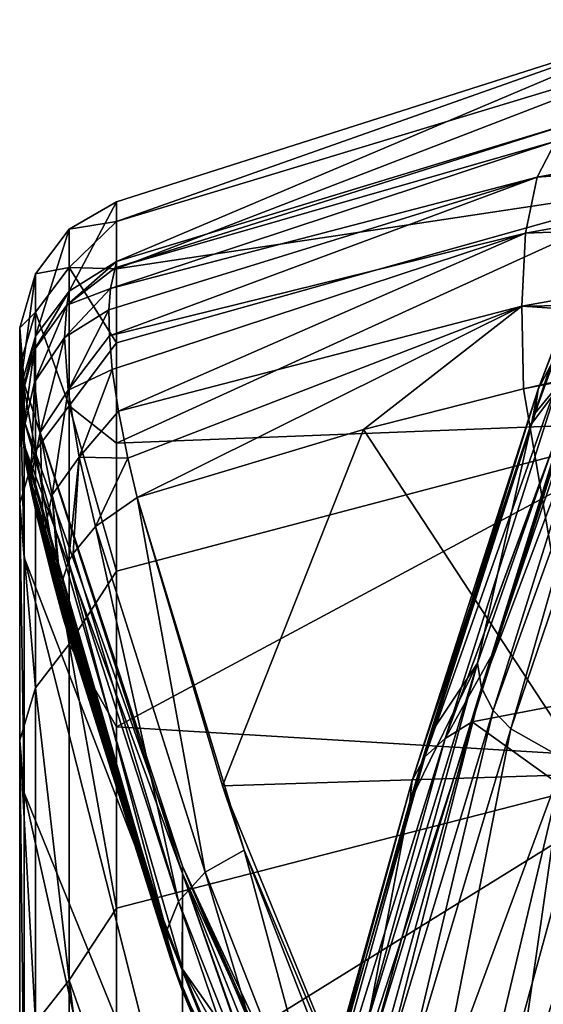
# Model space of a CAD drawing. Header units: millimetres. Extents: x -25 to 26, y -375 to 195.
# Tile 29 of 57: x -20 to -13, y 179 to 191. Entities that reach past the tile are written whole.
import ezdxf

# ---------------------------------------------------------------- set-up
doc = ezdxf.new("R2010")
doc.units = ezdxf.units.MM
doc.header["$LTSCALE"] = 20.092208
for name, color, linetype in [('100', 7, 'CONTINUOUS'), ('101', 7, 'CONTINUOUS'), ('104', 7, 'CONTINUOUS'), ('116', 7, 'CONTINUOUS'), ('12', 7, 'CONTINUOUS'), ('126', 7, 'CONTINUOUS'), ('127', 7, 'CONTINUOUS'), ('128', 7, 'CONTINUOUS'), ('23', 7, 'CONTINUOUS'), ('40', 7, 'CONTINUOUS'), ('44', 7, 'CONTINUOUS'), ('91', 7, 'CONTINUOUS')]:
    doc.layers.add(name, color=color, linetype=linetype)

msp = doc.modelspace()

# ---------------------------------------------------------------- linework, layer by layer
at = {"layer": '100', "color": 7, "linetype": 'CONTINUOUS', "true_color": 0xa2afbf}
for points in [[(-11.431, 191.186, 235.02), (-11.431, 190.814, 218.653), (-18.751, 188.597, 220.528), (-11.431, 191.186, 235.02)], [(-12.814, 189.889, 251.099), (-11.431, 191.186, 235.02), (-18.751, 188.085, 249.172), (-12.814, 189.889, 251.099)], [(-18.751, 188.085, 249.172), (-11.431, 191.186, 235.02), (-18.751, 188.852, 235.484), (-18.751, 188.085, 249.172)], [(-18.751, 188.852, 235.484), (-11.431, 191.186, 235.02), (-18.751, 188.597, 220.528), (-18.751, 188.852, 235.484)], [(-11.431, 190.814, 218.653), (-11.431, 189.095, 202.373), (-18.751, 187.993, 212.548), (-11.431, 190.814, 218.653)], [(-18.751, 188.597, 220.528), (-11.431, 190.814, 218.653), (-18.751, 187.993, 212.548), (-18.751, 188.597, 220.528)], [(-11.431, 189.095, 202.373), (-11.431, 186.042, 186.289), (-18.751, 185.756, 196.38), (-11.431, 189.095, 202.373)], [(-18.751, 187.993, 212.548), (-11.431, 189.095, 202.373), (-18.751, 187.043, 204.447), (-18.751, 187.993, 212.548)], [(-18.751, 187.043, 204.447), (-11.431, 189.095, 202.373), (-18.751, 185.756, 196.38), (-18.751, 187.043, 204.447)], [(-11.431, 186.042, 186.289), (-11.431, 181.675, 170.511), (-18.751, 182.116, 180.203), (-11.431, 186.042, 186.289)], [(-18.751, 185.756, 196.38), (-11.431, 186.042, 186.289), (-18.751, 184.112, 188.274), (-18.751, 185.756, 196.38)], [(-18.751, 184.112, 188.274), (-11.431, 186.042, 186.289), (-18.751, 182.116, 180.203), (-18.751, 184.112, 188.274)], [(-18.751, 182.116, 180.203), (-11.431, 181.675, 170.511), (-18.751, 179.79, 172.252), (-18.751, 182.116, 180.203)], [(-11.431, 181.675, 170.511), (-11.431, 176.024, 155.146), (-18.751, 177.135, 164.419), (-11.431, 181.675, 170.511)], [(-18.751, 179.79, 172.252), (-11.431, 181.675, 170.511), (-18.751, 177.135, 164.419), (-18.751, 179.79, 172.252)]]:
    msp.add_3dface(points, dxfattribs=at)
at = {"layer": '101', "color": 7, "linetype": 'CONTINUOUS', "true_color": 0xa2afbf}
for points in [[(-19.934, 186.518, 233.337), (-19.934, 186.043, 217.636), (-17.902, 180.331, 224.266), (-19.934, 186.518, 233.337)], [(-19.934, 185.728, 248.957), (-19.934, 186.518, 233.337), (-17.902, 180.238, 240.572), (-19.934, 185.728, 248.957)], [(-17.902, 180.238, 240.572), (-19.934, 186.518, 233.337), (-17.902, 180.331, 224.266), (-17.902, 180.238, 240.572)], [(-19.934, 186.043, 217.636), (-19.934, 184.289, 201.961), (-17.902, 179.01, 208.013), (-19.934, 186.043, 217.636)], [(-17.902, 180.331, 224.266), (-19.934, 186.043, 217.636), (-17.902, 179.01, 208.013), (-17.902, 180.331, 224.266)], [(-19.933, 185.664, 249.6), (-19.934, 185.728, 248.957), (-17.905, 178.739, 256.827), (-19.933, 185.664, 249.6)], [(-17.905, 178.739, 256.827), (-19.934, 185.728, 248.957), (-17.902, 180.238, 240.572), (-17.905, 178.739, 256.827)], [(-19.911, 185.49, 250.553), (-19.933, 185.664, 249.6), (-17.905, 178.739, 256.827), (-19.911, 185.49, 250.553)], [(-19.879, 185.318, 251.069), (-19.911, 185.49, 250.553), (-17.905, 178.739, 256.827), (-19.879, 185.318, 251.069)], [(-19.835, 185.109, 251.51), (-19.879, 185.318, 251.069), (-17.905, 178.739, 256.827), (-19.835, 185.109, 251.51)], [(-19.77, 184.826, 251.955), (-19.835, 185.109, 251.51), (-17.905, 178.739, 256.827), (-19.77, 184.826, 251.955)], [(-19.678, 184.446, 252.418), (-19.77, 184.826, 251.955), (-17.905, 178.739, 256.827), (-19.678, 184.446, 252.418)], [(-19.556, 183.972, 252.884), (-19.678, 184.446, 252.418), (-17.905, 178.739, 256.827), (-19.556, 183.972, 252.884)], [(-19.934, 184.289, 201.961), (-19.934, 181.27, 186.489), (-17.902, 176.284, 191.937), (-19.934, 184.289, 201.961)], [(-17.902, 179.01, 208.013), (-19.934, 184.289, 201.961), (-17.902, 176.284, 191.937), (-17.902, 179.01, 208.013)], [(-19.432, 183.512, 253.282), (-19.556, 183.972, 252.884), (-17.905, 178.739, 256.827), (-19.432, 183.512, 253.282)], [(-18.055, 179.151, 256.554), (-19.432, 183.512, 253.282), (-17.905, 178.739, 256.827), (-18.055, 179.151, 256.554)], [(-19.934, 181.27, 186.489), (-19.934, 177.004, 171.315), (-17.902, 172.176, 176.157), (-19.934, 181.27, 186.489)], [(-17.902, 176.284, 191.937), (-19.934, 181.27, 186.489), (-17.902, 172.176, 176.157), (-17.902, 176.284, 191.937)], [(-17.902, 180.238, 240.572), (-17.902, 180.331, 224.266), (-16.452, 177.073, 239.205), (-17.902, 180.238, 240.572)], [(-17.902, 180.331, 224.266), (-17.902, 179.01, 208.013), (-16.458, 176.959, 220.937), (-17.902, 180.331, 224.266)], [(-16.452, 177.073, 239.205), (-17.902, 180.331, 224.266), (-16.455, 177.22, 228.135), (-16.452, 177.073, 239.205)], [(-16.455, 177.22, 228.135), (-17.902, 180.331, 224.266), (-16.458, 176.959, 220.937), (-16.455, 177.22, 228.135)], [(-17.905, 178.739, 256.827), (-17.902, 180.238, 240.572), (-16.354, 175.81, 252.642), (-17.905, 178.739, 256.827)], [(-16.354, 175.81, 252.642), (-17.902, 180.238, 240.572), (-16.415, 176.039, 251.726), (-16.354, 175.81, 252.642)], [(-16.415, 176.039, 251.726), (-17.902, 180.238, 240.572), (-16.449, 176.617, 246.451), (-16.415, 176.039, 251.726)], [(-16.449, 176.617, 246.451), (-17.902, 180.238, 240.572), (-16.452, 177.073, 239.205), (-16.449, 176.617, 246.451)], [(-17.902, 179.01, 208.013), (-17.902, 176.284, 191.937), (-16.464, 175.567, 206.365), (-17.902, 179.01, 208.013)], [(-16.458, 176.959, 220.937), (-17.902, 179.01, 208.013), (-16.461, 176.407, 213.636), (-16.458, 176.959, 220.937)], [(-16.461, 176.407, 213.636), (-17.902, 179.01, 208.013), (-16.464, 175.567, 206.365), (-16.461, 176.407, 213.636)], [(-16.185, 174.579, 259.271), (-17.905, 178.739, 256.827), (-16.185, 174.996, 256.4), (-16.185, 174.579, 259.271)], [(-16.185, 174.996, 256.4), (-17.905, 178.739, 256.827), (-16.185, 175.355, 253.629), (-16.185, 174.996, 256.4)], [(-16.185, 175.355, 253.629), (-17.905, 178.739, 256.827), (-16.284, 175.613, 253.13), (-16.185, 175.355, 253.629)], [(-16.284, 175.613, 253.13), (-17.905, 178.739, 256.827), (-16.354, 175.81, 252.642), (-16.284, 175.613, 253.13)]]:
    msp.add_3dface(points, dxfattribs=at)
at = {"layer": '104', "color": 7, "linetype": 'CONTINUOUS', "true_color": 0xa2afbf}
for points in [[(-13.53, 186.451, 256.513), (-12.684, 181.511, 259.744), (-12.584, 186.664, 256.772), (-13.53, 186.451, 256.513)], [(-15.583, 185.931, 255.872), (-12.684, 181.511, 259.744), (-13.53, 186.451, 256.513), (-15.583, 185.931, 255.872)], [(-18.482, 185.057, 254.772), (-17.389, 181.36, 257.635), (-15.583, 185.931, 255.872), (-18.482, 185.057, 254.772)], [(-17.389, 181.36, 257.635), (-12.684, 181.511, 259.744), (-15.583, 185.931, 255.872), (-17.389, 181.36, 257.635)], [(-17.389, 181.36, 257.635), (-14.594, 174.543, 261.646), (-12.684, 181.511, 259.744), (-17.389, 181.36, 257.635)], [(-14.594, 174.543, 261.646), (-8.868, 174.722, 263.451), (-12.684, 181.511, 259.744), (-14.594, 174.543, 261.646)], [(-17.112, 180.535, 258.199), (-14.594, 174.543, 261.646), (-17.389, 181.36, 257.635), (-17.112, 180.535, 258.199)], [(-15.291, 175.872, 260.948), (-14.594, 174.543, 261.646), (-17.112, 180.535, 258.199), (-15.291, 175.872, 260.948)]]:
    msp.add_3dface(points, dxfattribs=at)
at = {"layer": '116', "color": 7, "linetype": 'CONTINUOUS', "true_color": 0xa2afbf}
for points in [[(-13.115, 189.629, 252.378), (-13.355, 189.166, 253.614), (-6.78, 190.37, 254.907), (-13.115, 189.629, 252.378)], [(-6.78, 190.37, 254.907), (-13.355, 189.166, 253.614), (-6.855, 189.656, 256.08), (-6.78, 190.37, 254.907)], [(-12.814, 189.889, 251.099), (-18.751, 188.085, 249.172), (-18.768, 188.006, 249.875), (-12.814, 189.889, 251.099)], [(-13.115, 189.629, 252.378), (-12.814, 189.889, 251.099), (-18.768, 188.006, 249.875), (-13.115, 189.629, 252.378)], [(-13.355, 189.166, 253.614), (-13.115, 189.629, 252.378), (-18.827, 187.738, 251.109), (-13.355, 189.166, 253.614)], [(-18.827, 187.738, 251.109), (-13.115, 189.629, 252.378), (-18.768, 188.006, 249.875), (-18.827, 187.738, 251.109)], [(-13.355, 189.166, 253.614), (-13.502, 188.448, 254.736), (-6.855, 189.656, 256.08), (-13.355, 189.166, 253.614)], [(-6.855, 189.656, 256.08), (-13.502, 188.448, 254.736), (-6.878, 188.706, 257.075), (-6.855, 189.656, 256.08)], [(-18.841, 187.13, 252.484), (-13.355, 189.166, 253.614), (-18.846, 187.464, 251.838), (-18.841, 187.13, 252.484)], [(-18.846, 187.464, 251.838), (-13.355, 189.166, 253.614), (-18.827, 187.738, 251.109), (-18.846, 187.464, 251.838)], [(-13.502, 188.448, 254.736), (-13.355, 189.166, 253.614), (-18.841, 187.13, 252.484), (-13.502, 188.448, 254.736)], [(-13.552, 187.514, 255.698), (-6.863, 187.612, 257.907), (-6.878, 188.706, 257.075), (-13.552, 187.514, 255.698)], [(-13.502, 188.448, 254.736), (-13.552, 187.514, 255.698), (-6.878, 188.706, 257.075), (-13.502, 188.448, 254.736)], [(-18.803, 186.701, 253.119), (-13.502, 188.448, 254.736), (-18.841, 187.13, 252.484), (-18.803, 186.701, 253.119)], [(-18.724, 186.164, 253.749), (-13.502, 188.448, 254.736), (-18.803, 186.701, 253.119), (-18.724, 186.164, 253.749)], [(-13.552, 187.514, 255.698), (-13.502, 188.448, 254.736), (-18.724, 186.164, 253.749), (-13.552, 187.514, 255.698)], [(-9.507, 187.246, 257.472), (-6.863, 187.612, 257.907), (-13.552, 187.514, 255.698), (-9.507, 187.246, 257.472)], [(-18.605, 185.564, 254.329), (-13.552, 187.514, 255.698), (-18.724, 186.164, 253.749), (-18.605, 185.564, 254.329)], [(-18.482, 185.057, 254.772), (-13.552, 187.514, 255.698), (-18.605, 185.564, 254.329), (-18.482, 185.057, 254.772)], [(-18.482, 185.057, 254.772), (-15.583, 185.931, 255.872), (-13.552, 187.514, 255.698), (-18.482, 185.057, 254.772)], [(-15.583, 185.931, 255.872), (-13.53, 186.451, 256.513), (-13.552, 187.514, 255.698), (-15.583, 185.931, 255.872)], [(-13.53, 186.451, 256.513), (-9.507, 187.246, 257.472), (-13.552, 187.514, 255.698), (-13.53, 186.451, 256.513)], [(-13.53, 186.451, 256.513), (-12.584, 186.664, 256.772), (-9.507, 187.246, 257.472), (-13.53, 186.451, 256.513)]]:
    msp.add_3dface(points, dxfattribs=at)
at = {"layer": '12', "color": 7, "linetype": 'CONTINUOUS', "true_color": 0xa2afbf}
for points in [[(-7.172, 183.534, 60.242), (-14.187, 182.182, 60.898), (-12.584, 187.248, 80.148), (-7.172, 183.534, 60.242)], [(-12.584, 187.248, 80.148), (-14.187, 182.182, 60.898), (-12.614, 187.159, 79.782), (-12.584, 187.248, 80.148)], [(-12.614, 187.159, 79.782), (-14.187, 182.182, 60.898), (-12.658, 187.03, 79.252), (-12.614, 187.159, 79.782)], [(-12.658, 187.03, 79.252), (-14.187, 182.182, 60.898), (-13.929, 183.046, 63.981), (-12.658, 187.03, 79.252)], [(-7.172, 183.534, 60.242), (-7.967, 177.708, 41.112), (-14.187, 182.182, 60.898), (-7.172, 183.534, 60.242)], [(-14.187, 182.182, 60.898), (-7.967, 177.708, 41.112), (-15.785, 176.376, 41.843), (-14.187, 182.182, 60.898)]]:
    msp.add_3dface(points, dxfattribs=at)
at = {"layer": '126', "color": 7, "linetype": 'CONTINUOUS', "true_color": 0xa2afbf}
for points in [[(-17.614, 180.254, 257.935), (-18.482, 185.057, 254.772), (-19.018, 184.686, 254.505), (-17.614, 180.254, 257.935)], [(-17.112, 180.535, 258.199), (-17.389, 181.36, 257.635), (-18.482, 185.057, 254.772), (-17.112, 180.535, 258.199)], [(-17.112, 180.535, 258.199), (-18.482, 185.057, 254.772), (-17.614, 180.254, 257.935), (-17.112, 180.535, 258.199)], [(-19.306, 184.339, 254.193), (-17.953, 179.879, 257.557), (-19.018, 184.686, 254.505), (-19.306, 184.339, 254.193)], [(-17.953, 179.879, 257.557), (-17.614, 180.254, 257.935), (-19.018, 184.686, 254.505), (-17.953, 179.879, 257.557)], [(-19.365, 184.234, 254.09), (-17.953, 179.879, 257.557), (-19.306, 184.339, 254.193), (-19.365, 184.234, 254.09)], [(-19.467, 183.918, 253.758), (-18.106, 179.497, 257.079), (-19.365, 184.234, 254.09), (-19.467, 183.918, 253.758)], [(-18.106, 179.497, 257.079), (-17.953, 179.879, 257.557), (-19.365, 184.234, 254.09), (-18.106, 179.497, 257.079)], [(-19.477, 183.76, 253.58), (-18.106, 179.497, 257.079), (-19.467, 183.918, 253.758), (-19.477, 183.76, 253.58)], [(-19.432, 183.512, 253.282), (-18.106, 179.497, 257.079), (-19.477, 183.76, 253.58), (-19.432, 183.512, 253.282)], [(-19.432, 183.512, 253.282), (-18.055, 179.151, 256.554), (-18.106, 179.497, 257.079), (-19.432, 183.512, 253.282)], [(-15.767, 175.543, 260.719), (-17.112, 180.535, 258.199), (-17.614, 180.254, 257.935), (-15.767, 175.543, 260.719)], [(-15.291, 175.872, 260.948), (-17.112, 180.535, 258.199), (-15.767, 175.543, 260.719), (-15.291, 175.872, 260.948)], [(-16.098, 175.189, 260.329), (-17.614, 180.254, 257.935), (-17.953, 179.879, 257.557), (-16.098, 175.189, 260.329)], [(-16.098, 175.189, 260.329), (-15.767, 175.543, 260.719), (-17.614, 180.254, 257.935), (-16.098, 175.189, 260.329)], [(-16.243, 174.854, 259.826), (-17.953, 179.879, 257.557), (-18.106, 179.497, 257.079), (-16.243, 174.854, 259.826)], [(-16.243, 174.854, 259.826), (-16.098, 175.189, 260.329), (-17.953, 179.879, 257.557), (-16.243, 174.854, 259.826)], [(-18.055, 179.151, 256.554), (-16.243, 174.854, 259.826), (-18.106, 179.497, 257.079), (-18.055, 179.151, 256.554)], [(-18.055, 179.151, 256.554), (-17.905, 178.739, 256.827), (-16.243, 174.854, 259.826), (-18.055, 179.151, 256.554)], [(-17.905, 178.739, 256.827), (-16.185, 174.579, 259.271), (-16.243, 174.854, 259.826), (-17.905, 178.739, 256.827)]]:
    msp.add_3dface(points, dxfattribs=at)
at = {"layer": '127', "color": 7, "linetype": 'CONTINUOUS', "true_color": 0xa2afbf}
for points in [[(-18.768, 188.006, 249.875), (-18.751, 188.085, 249.172), (-19.387, 187.526, 250.332), (-18.768, 188.006, 249.875)], [(-19.387, 187.526, 250.332), (-18.751, 188.085, 249.172), (-19.357, 187.703, 249.136), (-19.387, 187.526, 250.332)], [(-18.827, 187.738, 251.109), (-18.768, 188.006, 249.875), (-19.387, 187.526, 250.332), (-18.827, 187.738, 251.109)], [(-19.387, 187.526, 250.332), (-19.357, 187.703, 249.136), (-19.805, 186.947, 250.241), (-19.387, 187.526, 250.332)], [(-19.805, 186.947, 250.241), (-19.357, 187.703, 249.136), (-19.79, 187.129, 249.083), (-19.805, 186.947, 250.241)], [(-18.846, 187.464, 251.838), (-18.827, 187.738, 251.109), (-19.417, 187.112, 251.582), (-18.846, 187.464, 251.838)], [(-19.417, 187.112, 251.582), (-18.827, 187.738, 251.109), (-19.387, 187.526, 250.332), (-19.417, 187.112, 251.582)], [(-19.803, 186.537, 251.396), (-19.387, 187.526, 250.332), (-19.805, 186.947, 250.241), (-19.803, 186.537, 251.396)], [(-19.417, 187.112, 251.582), (-19.387, 187.526, 250.332), (-19.803, 186.537, 251.396), (-19.417, 187.112, 251.582)], [(-19.37, 186.433, 252.737), (-18.846, 187.464, 251.838), (-19.417, 187.112, 251.582), (-19.37, 186.433, 252.737)], [(-18.841, 187.13, 252.484), (-18.846, 187.464, 251.838), (-19.37, 186.433, 252.737), (-18.841, 187.13, 252.484)], [(-19.989, 186.26, 250.13), (-19.79, 187.129, 249.083), (-19.991, 186.439, 249.021), (-19.989, 186.26, 250.13)], [(-19.805, 186.947, 250.241), (-19.79, 187.129, 249.083), (-19.989, 186.26, 250.13), (-19.805, 186.947, 250.241)], [(-19.73, 185.894, 252.437), (-19.417, 187.112, 251.582), (-19.803, 186.537, 251.396), (-19.73, 185.894, 252.437)], [(-19.37, 186.433, 252.737), (-19.417, 187.112, 251.582), (-19.73, 185.894, 252.437), (-19.37, 186.433, 252.737)], [(-18.803, 186.701, 253.119), (-18.841, 187.13, 252.484), (-19.37, 186.433, 252.737), (-18.803, 186.701, 253.119)], [(-19.95, 185.875, 251.164), (-19.805, 186.947, 250.241), (-19.989, 186.26, 250.13), (-19.95, 185.875, 251.164)], [(-19.803, 186.537, 251.396), (-19.805, 186.947, 250.241), (-19.95, 185.875, 251.164), (-19.803, 186.537, 251.396)], [(-19.228, 185.577, 253.707), (-18.803, 186.701, 253.119), (-19.37, 186.433, 252.737), (-19.228, 185.577, 253.707)], [(-18.724, 186.164, 253.749), (-18.803, 186.701, 253.119), (-19.228, 185.577, 253.707), (-18.724, 186.164, 253.749)], [(-19.849, 185.296, 252.067), (-19.803, 186.537, 251.396), (-19.95, 185.875, 251.164), (-19.849, 185.296, 252.067)], [(-19.73, 185.894, 252.437), (-19.803, 186.537, 251.396), (-19.849, 185.296, 252.067), (-19.73, 185.894, 252.437)], [(-19.934, 185.728, 248.957), (-19.933, 185.664, 249.6), (-19.991, 186.439, 249.021), (-19.934, 185.728, 248.957)], [(-19.933, 185.664, 249.6), (-19.989, 186.26, 250.13), (-19.991, 186.439, 249.021), (-19.933, 185.664, 249.6)], [(-19.576, 185.093, 253.323), (-19.37, 186.433, 252.737), (-19.73, 185.894, 252.437), (-19.576, 185.093, 253.323)], [(-19.228, 185.577, 253.707), (-19.37, 186.433, 252.737), (-19.576, 185.093, 253.323), (-19.228, 185.577, 253.707)], [(-19.933, 185.664, 249.6), (-19.911, 185.49, 250.553), (-19.989, 186.26, 250.13), (-19.933, 185.664, 249.6)], [(-19.911, 185.49, 250.553), (-19.95, 185.875, 251.164), (-19.989, 186.26, 250.13), (-19.911, 185.49, 250.553)], [(-18.605, 185.564, 254.329), (-18.724, 186.164, 253.749), (-19.228, 185.577, 253.707), (-18.605, 185.564, 254.329)], [(-19.687, 184.574, 252.852), (-19.73, 185.894, 252.437), (-19.849, 185.296, 252.067), (-19.687, 184.574, 252.852)], [(-19.576, 185.093, 253.323), (-19.73, 185.894, 252.437), (-19.687, 184.574, 252.852), (-19.576, 185.093, 253.323)], [(-19.911, 185.49, 250.553), (-19.879, 185.318, 251.069), (-19.95, 185.875, 251.164), (-19.911, 185.49, 250.553)], [(-19.879, 185.318, 251.069), (-19.835, 185.109, 251.51), (-19.95, 185.875, 251.164), (-19.879, 185.318, 251.069)], [(-19.835, 185.109, 251.51), (-19.849, 185.296, 252.067), (-19.95, 185.875, 251.164), (-19.835, 185.109, 251.51)], [(-19.365, 184.234, 254.09), (-19.228, 185.577, 253.707), (-19.576, 185.093, 253.323), (-19.365, 184.234, 254.09)], [(-19.365, 184.234, 254.09), (-19.306, 184.339, 254.193), (-19.228, 185.577, 253.707), (-19.365, 184.234, 254.09)], [(-19.306, 184.339, 254.193), (-19.018, 184.686, 254.505), (-19.228, 185.577, 253.707), (-19.306, 184.339, 254.193)], [(-19.018, 184.686, 254.505), (-18.605, 185.564, 254.329), (-19.228, 185.577, 253.707), (-19.018, 184.686, 254.505)], [(-18.482, 185.057, 254.772), (-18.605, 185.564, 254.329), (-19.018, 184.686, 254.505), (-18.482, 185.057, 254.772)], [(-19.835, 185.109, 251.51), (-19.77, 184.826, 251.955), (-19.849, 185.296, 252.067), (-19.835, 185.109, 251.51)], [(-19.77, 184.826, 251.955), (-19.678, 184.446, 252.418), (-19.849, 185.296, 252.067), (-19.77, 184.826, 251.955)], [(-19.678, 184.446, 252.418), (-19.687, 184.574, 252.852), (-19.849, 185.296, 252.067), (-19.678, 184.446, 252.418)], [(-19.477, 183.76, 253.58), (-19.576, 185.093, 253.323), (-19.687, 184.574, 252.852), (-19.477, 183.76, 253.58)], [(-19.477, 183.76, 253.58), (-19.467, 183.918, 253.758), (-19.576, 185.093, 253.323), (-19.477, 183.76, 253.58)], [(-19.467, 183.918, 253.758), (-19.365, 184.234, 254.09), (-19.576, 185.093, 253.323), (-19.467, 183.918, 253.758)], [(-19.678, 184.446, 252.418), (-19.556, 183.972, 252.884), (-19.687, 184.574, 252.852), (-19.678, 184.446, 252.418)], [(-19.556, 183.972, 252.884), (-19.432, 183.512, 253.282), (-19.687, 184.574, 252.852), (-19.556, 183.972, 252.884)], [(-19.432, 183.512, 253.282), (-19.477, 183.76, 253.58), (-19.687, 184.574, 252.852), (-19.432, 183.512, 253.282)]]:
    msp.add_3dface(points, dxfattribs=at)
at = {"layer": '128', "color": 7, "linetype": 'CONTINUOUS', "true_color": 0xa2afbf}
for points in [[(-18.751, 188.852, 235.484), (-18.751, 188.597, 220.528), (-19.358, 188.501, 233.255), (-18.751, 188.852, 235.484)], [(-19.357, 187.703, 249.136), (-18.751, 188.852, 235.484), (-19.358, 188.501, 233.255), (-19.357, 187.703, 249.136)], [(-18.751, 188.085, 249.172), (-18.751, 188.852, 235.484), (-19.357, 187.703, 249.136), (-18.751, 188.085, 249.172)], [(-18.751, 188.597, 220.528), (-18.751, 187.993, 212.548), (-19.358, 188.01, 217.36), (-18.751, 188.597, 220.528)], [(-19.358, 188.501, 233.255), (-18.751, 188.597, 220.528), (-19.358, 188.01, 217.36), (-19.358, 188.501, 233.255)], [(-19.79, 187.129, 249.083), (-19.357, 187.703, 249.136), (-19.358, 188.501, 233.255), (-19.79, 187.129, 249.083)], [(-19.79, 187.129, 249.083), (-19.358, 188.501, 233.255), (-19.79, 187.926, 233.25), (-19.79, 187.129, 249.083)], [(-19.358, 188.501, 233.255), (-19.358, 188.01, 217.36), (-19.79, 187.926, 233.25), (-19.358, 188.501, 233.255)], [(-19.991, 186.439, 249.021), (-19.79, 187.129, 249.083), (-19.79, 187.926, 233.25), (-19.991, 186.439, 249.021)], [(-19.991, 187.234, 233.243), (-19.991, 186.439, 249.021), (-19.79, 187.926, 233.25), (-19.991, 187.234, 233.243)], [(-19.991, 187.234, 233.243), (-19.79, 187.926, 233.25), (-19.79, 187.436, 217.401), (-19.991, 187.234, 233.243)], [(-19.358, 188.01, 217.36), (-19.358, 186.232, 201.556), (-19.79, 187.436, 217.401), (-19.358, 188.01, 217.36)], [(-19.79, 187.926, 233.25), (-19.358, 188.01, 217.36), (-19.79, 187.436, 217.401), (-19.79, 187.926, 233.25)], [(-18.751, 187.993, 212.548), (-18.751, 187.043, 204.447), (-19.358, 188.01, 217.36), (-18.751, 187.993, 212.548)], [(-19.358, 188.01, 217.36), (-18.751, 187.043, 204.447), (-19.358, 186.232, 201.556), (-19.358, 188.01, 217.36)], [(-19.991, 186.747, 217.45), (-19.991, 187.234, 233.243), (-19.79, 187.436, 217.401), (-19.991, 186.747, 217.45)], [(-19.991, 186.747, 217.45), (-19.79, 187.436, 217.401), (-19.79, 185.663, 201.644), (-19.991, 186.747, 217.45)], [(-19.79, 187.436, 217.401), (-19.358, 186.232, 201.556), (-19.79, 185.663, 201.644), (-19.79, 187.436, 217.401)], [(-19.934, 186.043, 217.636), (-19.934, 186.518, 233.337), (-19.991, 187.234, 233.243), (-19.934, 186.043, 217.636)], [(-19.991, 186.747, 217.45), (-19.934, 186.043, 217.636), (-19.991, 187.234, 233.243), (-19.991, 186.747, 217.45)], [(-19.934, 186.518, 233.337), (-19.934, 185.728, 248.957), (-19.991, 187.234, 233.243), (-19.934, 186.518, 233.337)], [(-19.934, 185.728, 248.957), (-19.991, 186.439, 249.021), (-19.991, 187.234, 233.243), (-19.934, 185.728, 248.957)], [(-18.751, 187.043, 204.447), (-18.751, 185.756, 196.38), (-19.358, 186.232, 201.556), (-18.751, 187.043, 204.447)], [(-19.934, 184.289, 201.961), (-19.934, 186.043, 217.636), (-19.991, 186.747, 217.45), (-19.934, 184.289, 201.961)], [(-19.991, 184.98, 201.749), (-19.934, 184.289, 201.961), (-19.991, 186.747, 217.45), (-19.991, 184.98, 201.749)], [(-19.991, 184.98, 201.749), (-19.991, 186.747, 217.45), (-19.79, 185.663, 201.644), (-19.991, 184.98, 201.749)], [(-19.358, 186.232, 201.556), (-19.358, 183.178, 185.949), (-19.79, 185.663, 201.644), (-19.358, 186.232, 201.556)], [(-18.751, 185.756, 196.38), (-18.751, 184.112, 188.274), (-19.358, 186.232, 201.556), (-18.751, 185.756, 196.38)], [(-19.358, 186.232, 201.556), (-18.751, 184.112, 188.274), (-19.358, 183.178, 185.949), (-19.358, 186.232, 201.556)], [(-19.991, 184.98, 201.749), (-19.79, 185.663, 201.644), (-19.79, 182.619, 186.083), (-19.991, 184.98, 201.749)], [(-19.79, 185.663, 201.644), (-19.358, 183.178, 185.949), (-19.79, 182.619, 186.083), (-19.79, 185.663, 201.644)], [(-19.934, 181.27, 186.489), (-19.934, 184.289, 201.961), (-19.991, 184.98, 201.749), (-19.934, 181.27, 186.489)], [(-19.991, 181.946, 186.243), (-19.934, 181.27, 186.489), (-19.991, 184.98, 201.749), (-19.991, 181.946, 186.243)], [(-19.991, 181.946, 186.243), (-19.991, 184.98, 201.749), (-19.79, 182.619, 186.083), (-19.991, 181.946, 186.243)], [(-18.751, 184.112, 188.274), (-18.751, 182.116, 180.203), (-19.358, 183.178, 185.949), (-18.751, 184.112, 188.274)], [(-19.358, 183.178, 185.949), (-19.358, 178.869, 170.641), (-19.79, 182.619, 186.083), (-19.358, 183.178, 185.949)], [(-18.751, 182.116, 180.203), (-18.751, 179.79, 172.252), (-19.358, 183.178, 185.949), (-18.751, 182.116, 180.203)], [(-19.358, 183.178, 185.949), (-18.751, 179.79, 172.252), (-19.358, 178.869, 170.641), (-19.358, 183.178, 185.949)], [(-19.991, 181.946, 186.243), (-19.79, 182.619, 186.083), (-19.79, 178.322, 170.82), (-19.991, 181.946, 186.243)], [(-19.79, 182.619, 186.083), (-19.358, 178.869, 170.641), (-19.79, 178.322, 170.82), (-19.79, 182.619, 186.083)], [(-19.934, 177.004, 171.315), (-19.934, 181.27, 186.489), (-19.991, 181.946, 186.243), (-19.934, 177.004, 171.315)], [(-19.991, 177.665, 171.034), (-19.934, 177.004, 171.315), (-19.991, 181.946, 186.243), (-19.991, 177.665, 171.034)], [(-19.991, 177.665, 171.034), (-19.991, 181.946, 186.243), (-19.79, 178.322, 170.82), (-19.991, 177.665, 171.034)], [(-18.751, 179.79, 172.252), (-18.751, 177.135, 164.419), (-19.358, 178.869, 170.641), (-18.751, 179.79, 172.252)], [(-19.358, 178.869, 170.641), (-19.358, 173.333, 155.733), (-19.79, 178.322, 170.82), (-19.358, 178.869, 170.641)], [(-18.751, 177.135, 164.419), (-18.751, 174.152, 156.704), (-19.358, 178.869, 170.641), (-18.751, 177.135, 164.419)], [(-19.358, 178.869, 170.641), (-18.751, 174.152, 156.704), (-19.358, 173.333, 155.733), (-19.358, 178.869, 170.641)]]:
    msp.add_3dface(points, dxfattribs=at)
at = {"layer": '23', "color": 7, "linetype": 'CONTINUOUS', "true_color": 0xa2afbf}
for points in [[(-13.003, 181.703, 71.8), (-12.319, 186.121, 88.185), (-13.691, 182.091, 71.699), (-13.003, 181.703, 71.8)], [(-15.058, 177.523, 55.355), (-14.637, 177.281, 55.426), (-13.691, 182.091, 71.699), (-15.058, 177.523, 55.355)], [(-14.637, 177.281, 55.426), (-13.003, 181.703, 71.8), (-13.691, 182.091, 71.699), (-14.637, 177.281, 55.426)], [(-14.637, 177.281, 55.426), (-14.107, 177.062, 55.492), (-13.003, 181.703, 71.8), (-14.637, 177.281, 55.426)], [(-14.107, 177.062, 55.492), (-13.692, 176.926, 55.532), (-13.003, 181.703, 71.8), (-14.107, 177.062, 55.492)], [(-13.692, 176.926, 55.532), (-12.249, 181.427, 71.872), (-13.003, 181.703, 71.8), (-13.692, 176.926, 55.532)], [(-13.692, 176.926, 55.532), (-13.223, 176.796, 55.57), (-12.249, 181.427, 71.872), (-13.692, 176.926, 55.532)]]:
    msp.add_3dface(points, dxfattribs=at)
at = {"layer": '40', "color": 7, "linetype": 'CONTINUOUS', "true_color": 0xa2afbf}
for points in [[(-12.631, 188.212, 88.935), (-13.383, 186.134, 80.097), (-12.716, 186.946, 88.033), (-12.631, 188.212, 88.935)], [(-12.716, 186.946, 88.033), (-13.428, 186.005, 79.569), (-14.121, 182.934, 71.516), (-12.716, 186.946, 88.033)], [(-13.383, 186.134, 80.097), (-13.428, 186.005, 79.569), (-12.716, 186.946, 88.033), (-13.383, 186.134, 80.097)], [(-13.428, 186.005, 79.569), (-14.726, 182.022, 64.334), (-14.121, 182.934, 71.516), (-13.428, 186.005, 79.569)], [(-14.121, 182.934, 71.516), (-14.988, 181.157, 61.258), (-15.518, 178.379, 55.14), (-14.121, 182.934, 71.516)], [(-14.726, 182.022, 64.334), (-14.988, 181.157, 61.258), (-14.121, 182.934, 71.516), (-14.726, 182.022, 64.334)], [(-14.988, 181.157, 61.258), (-16.614, 175.357, 42.247), (-15.518, 178.379, 55.14), (-14.988, 181.157, 61.258)]]:
    msp.add_3dface(points, dxfattribs=at)
at = {"layer": '44', "color": 7, "linetype": 'CONTINUOUS', "true_color": 0xa2afbf}
for points in [[(-12.716, 186.946, 88.033), (-14.121, 182.934, 71.516), (-14.067, 182.617, 71.594), (-12.716, 186.946, 88.033)], [(-12.687, 186.714, 88.083), (-12.716, 186.946, 88.033), (-14.067, 182.617, 71.594), (-12.687, 186.714, 88.083)], [(-12.609, 186.492, 88.126), (-12.687, 186.714, 88.083), (-14.067, 182.617, 71.594), (-12.609, 186.492, 88.126)], [(-13.919, 182.327, 71.657), (-12.609, 186.492, 88.126), (-14.067, 182.617, 71.594), (-13.919, 182.327, 71.657)], [(-12.485, 186.292, 88.161), (-12.609, 186.492, 88.126), (-13.919, 182.327, 71.657), (-12.485, 186.292, 88.161)], [(-13.691, 182.091, 71.699), (-12.485, 186.292, 88.161), (-13.919, 182.327, 71.657), (-13.691, 182.091, 71.699)], [(-13.691, 182.091, 71.699), (-12.319, 186.121, 88.185), (-12.485, 186.292, 88.161), (-13.691, 182.091, 71.699)], [(-14.121, 182.934, 71.516), (-15.518, 178.379, 55.14), (-15.46, 178.054, 55.232), (-14.121, 182.934, 71.516)], [(-14.067, 182.617, 71.594), (-14.121, 182.934, 71.516), (-15.46, 178.054, 55.232), (-14.067, 182.617, 71.594)], [(-15.302, 177.759, 55.306), (-14.067, 182.617, 71.594), (-15.46, 178.054, 55.232), (-15.302, 177.759, 55.306)], [(-13.919, 182.327, 71.657), (-14.067, 182.617, 71.594), (-15.302, 177.759, 55.306), (-13.919, 182.327, 71.657)], [(-15.058, 177.523, 55.355), (-13.919, 182.327, 71.657), (-15.302, 177.759, 55.306), (-15.058, 177.523, 55.355)], [(-15.058, 177.523, 55.355), (-13.691, 182.091, 71.699), (-13.919, 182.327, 71.657), (-15.058, 177.523, 55.355)]]:
    msp.add_3dface(points, dxfattribs=at)
at = {"layer": '91', "color": 7, "linetype": 'CONTINUOUS', "true_color": 0xa2afbf}
for points in [[(-11.677, 190.844, 99.049), (-11.563, 191.044, 98.998), (-13.34, 186.447, 79.909), (-11.677, 190.844, 99.049)], [(-13.34, 186.447, 79.909), (-11.563, 191.044, 98.998), (-13.183, 186.749, 79.822), (-13.34, 186.447, 79.909)], [(-11.744, 190.632, 99.099), (-11.677, 190.844, 99.049), (-13.34, 186.447, 79.909), (-11.744, 190.632, 99.099)], [(-13.383, 186.134, 80.097), (-12.631, 188.212, 88.935), (-11.744, 190.632, 99.099), (-13.383, 186.134, 80.097)], [(-13.383, 186.134, 80.097), (-11.744, 190.632, 99.099), (-13.34, 186.447, 79.909), (-13.383, 186.134, 80.097)], [(-12.614, 187.159, 79.782), (-12.658, 187.03, 79.252), (-14.534, 181.967, 60.709), (-12.614, 187.159, 79.782)], [(-12.935, 186.986, 79.743), (-12.614, 187.159, 79.782), (-14.534, 181.967, 60.709), (-12.935, 186.986, 79.743)], [(-12.658, 187.03, 79.252), (-13.929, 183.046, 63.981), (-14.534, 181.967, 60.709), (-12.658, 187.03, 79.252)], [(-14.793, 181.732, 60.798), (-12.935, 186.986, 79.743), (-14.534, 181.967, 60.709), (-14.793, 181.732, 60.798)], [(-13.183, 186.749, 79.822), (-12.935, 186.986, 79.743), (-14.793, 181.732, 60.798), (-13.183, 186.749, 79.822)], [(-14.957, 181.427, 60.899), (-13.183, 186.749, 79.822), (-14.793, 181.732, 60.798), (-14.957, 181.427, 60.899)], [(-13.34, 186.447, 79.909), (-13.183, 186.749, 79.822), (-14.957, 181.427, 60.899), (-13.34, 186.447, 79.909)], [(-14.988, 181.157, 61.258), (-14.726, 182.022, 64.334), (-13.34, 186.447, 79.909), (-14.988, 181.157, 61.258)], [(-14.988, 181.157, 61.258), (-13.34, 186.447, 79.909), (-14.957, 181.427, 60.899), (-14.988, 181.157, 61.258)], [(-14.726, 182.022, 64.334), (-13.428, 186.005, 79.569), (-13.34, 186.447, 79.909), (-14.726, 182.022, 64.334)], [(-13.428, 186.005, 79.569), (-13.383, 186.134, 80.097), (-13.34, 186.447, 79.909), (-13.428, 186.005, 79.569)], [(-13.929, 183.046, 63.981), (-14.187, 182.182, 60.898), (-14.534, 181.967, 60.709), (-13.929, 183.046, 63.981)], [(-14.187, 182.182, 60.898), (-15.785, 176.376, 41.843), (-16.121, 176.242, 41.916), (-14.187, 182.182, 60.898)], [(-14.187, 182.182, 60.898), (-16.121, 176.242, 41.916), (-14.534, 181.967, 60.709), (-14.187, 182.182, 60.898)], [(-16.389, 176.009, 42.015), (-14.793, 181.732, 60.798), (-14.534, 181.967, 60.709), (-16.389, 176.009, 42.015)], [(-16.121, 176.242, 41.916), (-16.389, 176.009, 42.015), (-14.534, 181.967, 60.709), (-16.121, 176.242, 41.916)], [(-16.56, 175.702, 42.129), (-14.957, 181.427, 60.899), (-14.793, 181.732, 60.798), (-16.56, 175.702, 42.129)], [(-16.389, 176.009, 42.015), (-16.56, 175.702, 42.129), (-14.793, 181.732, 60.798), (-16.389, 176.009, 42.015)], [(-16.614, 175.357, 42.247), (-14.988, 181.157, 61.258), (-14.957, 181.427, 60.899), (-16.614, 175.357, 42.247)], [(-16.56, 175.702, 42.129), (-16.614, 175.357, 42.247), (-14.957, 181.427, 60.899), (-16.56, 175.702, 42.129)]]:
    msp.add_3dface(points, dxfattribs=at)

doc.saveas('drawing.dxf')
